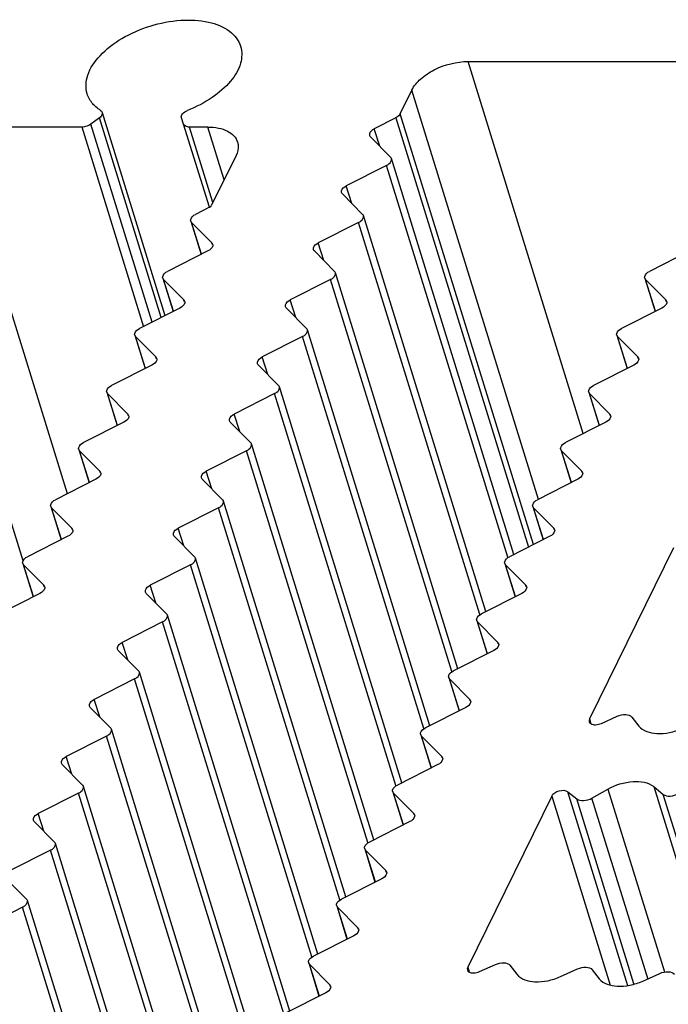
# Model space of a CAD drawing. Header units: millimetres. Extents: x 0 to 594, y 0 to 420.
# Tile 99 of 117: x 526 to 534, y 187 to 200. Entities that reach past the tile are written whole.
import ezdxf

# ---------------------------------------------------------------- set-up
doc = ezdxf.new("R2010")
doc.units = ezdxf.units.MM
doc.header["$LTSCALE"] = 32.67
doc.layers.get('0').update_dxf_attribs({"linetype": 'CONTINUOUS'})
doc.layers.add('3_ALL_AXES', color=7, linetype='CONTINUOUS')

msp = doc.modelspace()

# ---------------------------------------------------------------- linework, layer by layer
at = {"color": 9, "linetype": 'CONTINUOUS'}
msp.add_line((525.84301, 192.68846), (524.20585, 197.98632), dxfattribs=at)
at = {"color": 7, "linetype": 'CONTINUOUS'}
for p, q in [((528.62694, 197.98632), (528.30818, 197.33674)), ((528.27905, 197.31037), (528.09782, 197.21849))]:
    msp.add_line(p, q, dxfattribs=at)
for points, knots in [([(526.68071, 198.79521), (526.65676, 198.87277), (526.67223, 199.06739), (526.8524, 199.3205), (527.13977, 199.53735), (527.50208, 199.69347), (527.88932, 199.76899), (528.24892, 199.75207), (528.54055, 199.6448), (528.66306, 199.49278), (528.68707, 199.41523)], [0, 0, 0, 0, 0.09277301, 0.20696447, 0.34591304, 0.49998821, 0.65406443, 0.79301615, 0.90721252, 1, 1, 1, 1]), ([(528.68707, 199.41523), (528.70896, 199.3445), (528.7013, 199.17047), (528.5542, 198.93487), (528.3099, 198.72624), (528.10414, 198.62087), (527.99132, 198.57643)], [0, 0, 0, 0, 0.18882232, 0.4159428, 0.69073738, 1, 1, 1, 1]), ([(526.7951, 198.62345), (526.78149, 198.6355), (526.73231, 198.68427), (526.69578, 198.74639), (526.68071, 198.79521)], [0, 0, 0, 0, 0.2623985, 1, 1, 1, 1]), ([(528.25733, 198.35929), (528.30429, 198.35929), (528.39276, 198.35182), (528.51164, 198.31449), (528.60222, 198.25239), (528.63833, 198.19334), (528.64756, 198.16347)], [0, 0, 0, 0, 0.3037521, 0.56998921, 0.79778567, 1, 1, 1, 1]), ([(528.64756, 198.16347), (528.65176, 198.14989), (528.66339, 198.09023), (528.64725, 198.02771), (528.62694, 197.98632)], [0, 0, 0, 0, 0.23565024, 1, 1, 1, 1]), ([(528.27905, 197.31037), (528.28237, 197.31205), (528.29373, 197.31867), (528.304, 197.32823), (528.30818, 197.33674)], [0, 0, 0, 0, 0.28208697, 1, 1, 1, 1])]:
    msp.add_open_spline(points, degree=3, knots=knots, dxfattribs=at)
msp.add_open_spline([(526.8575, 198.57643), (526.83559, 198.5905), (526.8146, 198.60618), (526.7951, 198.62345)], degree=3, dxfattribs=at)
at = {"layer": '3_ALL_AXES', "color": 9, "linetype": 'CONTINUOUS'}
for p, q in [((533.16529, 194.35219), (531.66215, 199.21634)), ((532.57999, 193.49265), (530.92649, 198.84338)), ((527.64688, 195.86917), (526.84047, 198.4787)), ((530.71553, 198.47946), (532.44943, 192.86856)), ((532.51389, 192.90124), (530.77379, 198.53221)), ((526.42235, 193.5673), (524.94151, 198.35929)), ((527.42391, 195.74461), (526.61591, 198.35929)), ((527.52937, 195.8096), (526.72993, 198.39659)), ((528.27813, 197.31009), (527.94236, 198.39664)), ((528.32512, 197.37127), (528.0198, 198.35929)), ((528.47087, 197.66828), (528.25733, 198.35929)), ((530.50541, 198.10779), (530.43457, 198.33702)), ((532.17885, 192.73588), (530.59571, 197.85892)), ((530.13951, 197.3617), (530.06847, 197.59161)), ((528.17458, 196.69705), (528.04604, 197.11299)), ((531.8128, 191.98995), (530.22966, 197.11299)), ((528.31674, 196.82691), (528.31094, 196.84568)), ((529.77346, 196.61577), (529.70242, 196.84568)), ((527.80853, 195.95112), (527.67999, 196.36705)), ((531.44675, 191.24401), (529.86361, 196.36705)), ((534.10858, 195.95112), (533.98005, 196.36705)), ((527.95069, 196.08098), (527.94489, 196.09975)), ((529.40741, 195.86984), (529.33637, 196.09975)), ((534.25075, 196.08098), (534.24495, 196.09975)), ((527.44248, 195.20519), (527.31394, 195.62112)), ((531.0807, 190.49808), (529.49756, 195.62112)), ((533.74253, 195.20519), (533.614, 195.62112)), ((527.58464, 195.33505), (527.57884, 195.35382)), ((529.04136, 195.12391), (528.97031, 195.35382)), ((533.8847, 195.33505), (533.8789, 195.35382)), ((527.07643, 194.45926), (526.94789, 194.87519)), ((530.71465, 189.75215), (529.13151, 194.87519)), ((533.37648, 194.45926), (533.24795, 194.87519)), ((527.21859, 194.58911), (527.21279, 194.60789)), ((528.67531, 194.37798), (528.60426, 194.60789)), ((533.51865, 194.58911), (533.51285, 194.60789)), ((526.71038, 193.71333), (526.58184, 194.12926)), ((530.3486, 189.00622), (528.76546, 194.12926)), ((533.01043, 193.71333), (532.8819, 194.12926)), ((526.85254, 193.84318), (526.84674, 193.86195)), ((528.30926, 193.63204), (528.23821, 193.86195)), ((533.1526, 193.84318), (533.1468, 193.86195)), ((526.34432, 192.96739), (526.21579, 193.38333)), ((529.98255, 188.26029), (528.39941, 193.38333)), ((532.64438, 192.96739), (532.51585, 193.38333)), ((526.48649, 193.09725), (526.48069, 193.11602)), ((527.94321, 192.88611), (527.87216, 193.11602)), ((532.78655, 193.09725), (532.78075, 193.11602)), ((525.97827, 192.22146), (525.84974, 192.63739)), ((529.6165, 187.51435), (528.03336, 192.63739)), ((532.27833, 192.22146), (532.1498, 192.63739)), ((526.12044, 192.35132), (526.11464, 192.37009)), ((527.57716, 192.14018), (527.50611, 192.37009)), ((532.4205, 192.35132), (532.4147, 192.37009)), ((529.25045, 186.76842), (527.66731, 191.89146)), ((531.91228, 191.47553), (531.78375, 191.89146)), ((527.21111, 191.39425), (527.14006, 191.62416)), ((532.05445, 191.60539), (532.04865, 191.62416)), ((528.8844, 186.02249), (527.30126, 191.14553)), ((531.54623, 190.7296), (531.4177, 191.14553)), ((526.84506, 190.64832), (526.77401, 190.87823)), ((531.6884, 190.85945), (531.6826, 190.87823)), ((533.24753, 190.62238), (533.26673, 190.56025)), ((528.51835, 185.27656), (526.93521, 190.3996)), ((531.18018, 189.98367), (531.05165, 190.3996)), ((526.47901, 189.90238), (526.40796, 190.13229)), ((531.32235, 190.11352), (531.31655, 190.13229)), ((533.48698, 189.70691), (534.22605, 187.31526)), ((534.08656, 189.73794), (534.90117, 187.10188)), ((528.1523, 184.53063), (526.56916, 189.65367)), ((530.81413, 189.23773), (530.6856, 189.65367)), ((532.7531, 189.61483), (533.51674, 187.14367)), ((533.74783, 187.13593), (532.96419, 189.67181)), ((533.82734, 187.1605), (533.08007, 189.57867)), ((534.0127, 187.21778), (533.27993, 189.58901)), ((534.98739, 187.12853), (534.21223, 189.63694)), ((526.11296, 189.15645), (526.04191, 189.38636)), ((530.9563, 189.36759), (530.9505, 189.38636)), ((527.78625, 183.78469), (526.20311, 188.90773)), ((530.44808, 188.4918), (530.31955, 188.90773)), ((530.59025, 188.62166), (530.58445, 188.64043)), ((527.4202, 183.03876), (525.83706, 188.1618)), ((530.08203, 187.74587), (529.9535, 188.1618)), ((530.2242, 187.87573), (530.2184, 187.8945)), ((529.71598, 186.99994), (529.58745, 187.41587)), ((531.65521, 187.37758), (531.67442, 187.31544)), ((529.85815, 187.12979), (529.85235, 187.14857))]:
    msp.add_line(p, q, dxfattribs=at)
at = {"layer": '3_ALL_AXES', "color": 7, "linetype": 'CONTINUOUS'}
for p, q in [((531.66215, 199.21634), (534.97797, 199.21634)), ((530.77379, 198.53221), (530.92649, 198.84338)), ((526.84047, 198.4787), (526.72993, 198.39659)), ((526.8777, 198.55142), (527.6985, 195.89534)), ((527.94236, 198.39664), (527.91241, 198.47875)), ((530.71553, 198.47946), (530.43457, 198.33702)), ((526.61591, 198.35929), (524.94151, 198.35929)), ((528.25733, 198.35929), (528.0198, 198.35929)), ((530.3828, 198.23151), (530.64749, 197.96442)), ((532.25755, 192.77128), (530.6581, 197.9471)), ((530.59571, 197.85892), (530.06847, 197.59161)), ((530.01675, 197.48558), (530.28144, 197.21849)), ((531.8915, 192.02535), (530.29205, 197.20117)), ((528.03543, 197.1303), (528.17003, 196.69475)), ((528.04604, 197.11299), (528.31094, 196.84568)), ((530.22966, 197.11299), (529.70242, 196.84568)), ((528.2586, 196.73965), (527.73177, 196.47256)), ((529.6507, 196.73965), (529.91539, 196.47256)), ((534.55865, 196.73965), (534.03182, 196.47256)), ((531.52545, 191.27942), (529.926, 196.45524)), ((527.66938, 196.38437), (527.80398, 195.94882)), ((527.67999, 196.36705), (527.94489, 196.09975)), ((529.86361, 196.36705), (529.33637, 196.09975)), ((533.96944, 196.38437), (534.10403, 195.94882)), ((533.98005, 196.36705), (534.24495, 196.09975)), ((527.89255, 195.99372), (527.36572, 195.72663)), ((529.28465, 195.99372), (529.54934, 195.72663)), ((534.1926, 195.99372), (533.66577, 195.72663)), ((527.30333, 195.63844), (527.43793, 195.20288)), ((527.31394, 195.62112), (527.57884, 195.35382)), ((529.49756, 195.62112), (528.97031, 195.35382)), ((531.1594, 190.53348), (529.55995, 195.70931)), ((533.60339, 195.63844), (533.73798, 195.20288)), ((533.614, 195.62112), (533.8789, 195.35382)), ((527.5265, 195.24779), (526.99967, 194.98069)), ((528.9186, 195.24779), (529.18329, 194.98069)), ((533.82655, 195.24779), (533.29972, 194.98069)), ((526.93728, 194.89251), (527.07188, 194.45695)), ((526.94789, 194.87519), (527.21279, 194.60789)), ((529.13151, 194.87519), (528.60426, 194.60789)), ((530.79335, 189.78755), (529.1939, 194.96338)), ((533.23734, 194.89251), (533.37193, 194.45695)), ((533.24795, 194.87519), (533.51285, 194.60789)), ((527.16045, 194.50186), (526.63362, 194.23476)), ((528.55255, 194.50186), (528.81724, 194.23476)), ((533.4605, 194.50186), (532.93367, 194.23476)), ((530.4273, 189.04162), (528.82785, 194.21744)), ((526.57123, 194.14658), (526.70583, 193.71102)), ((526.58184, 194.12926), (526.84674, 193.86195)), ((528.76546, 194.12926), (528.23821, 193.86195)), ((532.87129, 194.14658), (533.00588, 193.71102)), ((532.8819, 194.12926), (533.1468, 193.86195)), ((526.7944, 193.75592), (526.26757, 193.48883)), ((528.1865, 193.75592), (528.45119, 193.48883)), ((533.09445, 193.75592), (532.56762, 193.48883)), ((530.06125, 188.29569), (528.4618, 193.47151)), ((526.20518, 193.40064), (526.33978, 192.96509)), ((526.21579, 193.38333), (526.48069, 193.11602)), ((528.39941, 193.38333), (527.87216, 193.11602)), ((532.50524, 193.40064), (532.63983, 192.96509)), ((532.51585, 193.38333), (532.78075, 193.11602)), ((526.42835, 193.00999), (525.90152, 192.7429)), ((527.82045, 193.00999), (528.08514, 192.7429)), ((532.7284, 193.00999), (532.20157, 192.7429)), ((534.34541, 192.85963), (533.24753, 190.62238)), ((529.6952, 187.54976), (528.09575, 192.72558)), ((525.83913, 192.65471), (525.97373, 192.21916)), ((525.84974, 192.63739), (526.11464, 192.37009)), ((528.03336, 192.63739), (527.50611, 192.37009)), ((532.13919, 192.65471), (532.27378, 192.21916)), ((532.1498, 192.63739), (532.4147, 192.37009)), ((526.0623, 192.26406), (525.53547, 191.99697)), ((527.4544, 192.26406), (527.71909, 191.99697)), ((532.36235, 192.26406), (531.83552, 191.99697)), ((527.66731, 191.89146), (527.14006, 191.62416)), ((529.32915, 186.80382), (527.7297, 191.97965)), ((531.77314, 191.90878), (531.90773, 191.47322)), ((531.78375, 191.89146), (532.04865, 191.62416)), ((527.08835, 191.51813), (527.35304, 191.25103)), ((531.9963, 191.51813), (531.46947, 191.25103)), ((527.30126, 191.14553), (526.77401, 190.87823)), ((528.9631, 186.05789), (527.36365, 191.23372)), ((531.40709, 191.16285), (531.54168, 190.72729)), ((531.4177, 191.14553), (531.6826, 190.87823)), ((526.7223, 190.7722), (526.98699, 190.5051)), ((531.63025, 190.7722), (531.10342, 190.5051)), ((533.4027, 190.56541), (533.61, 190.65855)), ((533.7997, 190.6482), (533.89105, 190.53031)), ((528.59705, 185.31196), (526.9976, 190.48778)), ((526.93521, 190.3996), (526.40796, 190.13229)), ((531.04103, 190.41692), (531.17563, 189.98136)), ((531.05165, 190.3996), (531.31655, 190.13229)), ((526.35625, 190.02626), (526.62094, 189.75917)), ((531.2642, 190.02626), (530.73737, 189.75917)), ((528.231, 184.56603), (526.63155, 189.74185)), ((533.27993, 189.58901), (533.48698, 189.70691)), ((534.08648, 189.73801), (534.21223, 189.63694)), ((526.56916, 189.65367), (526.04191, 189.38636)), ((530.67498, 189.67098), (530.80958, 189.23543)), ((530.6856, 189.65367), (530.9505, 189.38636)), ((532.7531, 189.61483), (531.65521, 187.37758)), ((532.96419, 189.67181), (533.08007, 189.57867)), ((525.9902, 189.28033), (526.25489, 189.01324)), ((530.89815, 189.28033), (530.37132, 189.01324)), ((527.86495, 183.8201), (526.2655, 188.99592)), ((526.20311, 188.90773), (525.67586, 188.64043)), ((530.30893, 188.92505), (530.44353, 188.4895)), ((530.31955, 188.90773), (530.58445, 188.64043)), ((525.62414, 188.5344), (525.88884, 188.26731)), ((530.5321, 188.5344), (530.00527, 188.26731)), ((525.83706, 188.1618), (525.30981, 187.8945)), ((527.4989, 183.07416), (525.89945, 188.24999)), ((529.94288, 188.17912), (530.07748, 187.74356)), ((529.9535, 188.1618), (530.2184, 187.8945)), ((530.16605, 187.78847), (529.63922, 187.52137)), ((529.57683, 187.43319), (529.71143, 186.99763)), ((529.58745, 187.41587), (529.85235, 187.14857)), ((531.81039, 187.3206), (532.01768, 187.41374)), ((532.20739, 187.4034), (532.29873, 187.2855)), ((532.8677, 187.2544), (533.09265, 187.35547)), ((533.28235, 187.34512), (533.37369, 187.22723)), ((533.94275, 187.19617), (534.16761, 187.2972)), ((529.8, 187.04254), (529.27317, 186.77544))]:
    msp.add_line(p, q, dxfattribs=at)
for points, knots in [([(530.92649, 198.84338), (530.95314, 198.89769), (531.04145, 199.00177), (531.28154, 199.15772), (531.50962, 199.21634), (531.66215, 199.21634)], [0, 0, 0, 0, 0.21222204, 0.46498254, 1, 1, 1, 1]), ([(526.8777, 198.55142), (526.87946, 198.54578), (526.88122, 198.51641), (526.85847, 198.49207), (526.84047, 198.4787)], [0, 0, 0, 0, 0.20865995, 1, 1, 1, 1]), ([(527.91241, 198.47875), (527.9062, 198.49585), (527.92637, 198.54544), (527.96675, 198.56675), (527.99132, 198.57643)], [0, 0, 0, 0, 0.40798642, 1, 1, 1, 1]), ([(530.77379, 198.53221), (530.77126, 198.52704), (530.75664, 198.50475), (530.734, 198.48882), (530.71553, 198.47946)], [0, 0, 0, 0, 0.21730287, 1, 1, 1, 1]), ([(528.0198, 198.35929), (528.01064, 198.35929), (527.98196, 198.36113), (527.9493, 198.37753), (527.94236, 198.39664)], [0, 0, 0, 0, 0.31065704, 1, 1, 1, 1]), ([(530.43457, 198.33702), (530.42398, 198.33165), (530.3932, 198.31341), (530.36474, 198.2731), (530.37224, 198.24885)], [0, 0, 0, 0, 0.31865481, 1, 1, 1, 1]), ([(530.59571, 197.85892), (530.6063, 197.86429), (530.63709, 197.88253), (530.66555, 197.92284), (530.65805, 197.94709)], [0, 0, 0, 0, 0.31865481, 1, 1, 1, 1]), ([(530.00605, 197.50326), (530.00386, 197.51045), (530.00433, 197.55036), (530.04139, 197.57786), (530.06847, 197.59161)], [0, 0, 0, 0, 0.19842178, 1, 1, 1, 1]), ([(528.03549, 197.13032), (528.03327, 197.13749), (528.03367, 197.17737), (528.07077, 197.20478), (528.09782, 197.21849)], [0, 0, 0, 0, 0.1982389, 1, 1, 1, 1]), ([(530.22966, 197.11299), (530.24025, 197.11835), (530.27104, 197.1366), (530.2995, 197.17691), (530.292, 197.20115)], [0, 0, 0, 0, 0.31865481, 1, 1, 1, 1]), ([(528.32146, 196.82837), (528.32369, 196.82116), (528.32322, 196.78099), (528.28584, 196.75346), (528.2586, 196.73965)], [0, 0, 0, 0, 0.1981289, 1, 1, 1, 1]), ([(529.64, 196.75733), (529.63781, 196.76452), (529.63828, 196.80443), (529.67534, 196.83193), (529.70242, 196.84568)], [0, 0, 0, 0, 0.19842178, 1, 1, 1, 1]), ([(527.66944, 196.38439), (527.66722, 196.39155), (527.66761, 196.43144), (527.70472, 196.45885), (527.73177, 196.47256)], [0, 0, 0, 0, 0.1982389, 1, 1, 1, 1]), ([(529.86361, 196.36705), (529.8742, 196.37242), (529.90499, 196.39067), (529.93345, 196.43097), (529.92594, 196.45522)], [0, 0, 0, 0, 0.31865481, 1, 1, 1, 1]), ([(533.96949, 196.38439), (533.96728, 196.39155), (533.96767, 196.43144), (534.00478, 196.45885), (534.03182, 196.47256)], [0, 0, 0, 0, 0.1982389, 1, 1, 1, 1]), ([(527.95541, 196.08244), (527.95764, 196.07523), (527.95717, 196.03506), (527.91979, 196.00753), (527.89255, 195.99372)], [0, 0, 0, 0, 0.1981289, 1, 1, 1, 1]), ([(529.27395, 196.0114), (529.27176, 196.01859), (529.27223, 196.0585), (529.30929, 196.086), (529.33637, 196.09975)], [0, 0, 0, 0, 0.19842178, 1, 1, 1, 1]), ([(534.25547, 196.08244), (534.2577, 196.07523), (534.25723, 196.03506), (534.21984, 196.00753), (534.1926, 195.99372)], [0, 0, 0, 0, 0.1981289, 1, 1, 1, 1]), ([(527.30339, 195.63846), (527.30117, 195.64562), (527.30156, 195.68551), (527.33867, 195.71291), (527.36572, 195.72663)], [0, 0, 0, 0, 0.1982389, 1, 1, 1, 1]), ([(529.49756, 195.62112), (529.50815, 195.62649), (529.53894, 195.64473), (529.5674, 195.68504), (529.55989, 195.70929)], [0, 0, 0, 0, 0.31865481, 1, 1, 1, 1]), ([(533.60344, 195.63846), (533.60123, 195.64562), (533.60162, 195.68551), (533.63873, 195.71291), (533.66577, 195.72663)], [0, 0, 0, 0, 0.1982389, 1, 1, 1, 1]), ([(527.58936, 195.3365), (527.59159, 195.3293), (527.59112, 195.28912), (527.55374, 195.2616), (527.5265, 195.24779)], [0, 0, 0, 0, 0.1981289, 1, 1, 1, 1]), ([(528.9079, 195.26546), (528.90571, 195.27265), (528.90618, 195.31257), (528.94324, 195.34007), (528.97031, 195.35382)], [0, 0, 0, 0, 0.19842178, 1, 1, 1, 1]), ([(533.88942, 195.3365), (533.89165, 195.3293), (533.89118, 195.28912), (533.85379, 195.2616), (533.82655, 195.24779)], [0, 0, 0, 0, 0.1981289, 1, 1, 1, 1]), ([(526.93734, 194.89253), (526.93512, 194.89969), (526.93551, 194.93957), (526.97262, 194.96698), (526.99967, 194.98069)], [0, 0, 0, 0, 0.1982389, 1, 1, 1, 1]), ([(533.23739, 194.89253), (533.23518, 194.89969), (533.23557, 194.93957), (533.27268, 194.96698), (533.29972, 194.98069)], [0, 0, 0, 0, 0.1982389, 1, 1, 1, 1]), ([(529.13151, 194.87519), (529.1421, 194.88056), (529.17289, 194.8988), (529.20135, 194.93911), (529.19384, 194.96336)], [0, 0, 0, 0, 0.31865481, 1, 1, 1, 1]), ([(527.22331, 194.59057), (527.22554, 194.58336), (527.22507, 194.54319), (527.18769, 194.51567), (527.16045, 194.50186)], [0, 0, 0, 0, 0.1981289, 1, 1, 1, 1]), ([(528.54185, 194.51953), (528.53966, 194.52672), (528.54013, 194.56663), (528.57719, 194.59413), (528.60426, 194.60789)], [0, 0, 0, 0, 0.19842178, 1, 1, 1, 1]), ([(533.52337, 194.59057), (533.5256, 194.58336), (533.52513, 194.54319), (533.48774, 194.51567), (533.4605, 194.50186)], [0, 0, 0, 0, 0.1981289, 1, 1, 1, 1]), ([(526.57129, 194.14659), (526.56907, 194.15376), (526.56946, 194.19364), (526.60657, 194.22105), (526.63362, 194.23476)], [0, 0, 0, 0, 0.1982389, 1, 1, 1, 1]), ([(528.76546, 194.12926), (528.77605, 194.13463), (528.80684, 194.15287), (528.8353, 194.19318), (528.82779, 194.21743)], [0, 0, 0, 0, 0.31865481, 1, 1, 1, 1]), ([(532.87134, 194.14659), (532.86913, 194.15376), (532.86952, 194.19364), (532.90663, 194.22105), (532.93367, 194.23476)], [0, 0, 0, 0, 0.1982389, 1, 1, 1, 1]), ([(526.85726, 193.84464), (526.85949, 193.83743), (526.85902, 193.79726), (526.82164, 193.76973), (526.7944, 193.75592)], [0, 0, 0, 0, 0.1981289, 1, 1, 1, 1]), ([(528.1758, 193.7736), (528.17361, 193.78079), (528.17408, 193.8207), (528.21114, 193.8482), (528.23821, 193.86195)], [0, 0, 0, 0, 0.19842178, 1, 1, 1, 1]), ([(533.15732, 193.84464), (533.15955, 193.83743), (533.15908, 193.79726), (533.12169, 193.76973), (533.09445, 193.75592)], [0, 0, 0, 0, 0.1981289, 1, 1, 1, 1]), ([(526.20524, 193.40066), (526.20302, 193.40783), (526.20341, 193.44771), (526.24052, 193.47512), (526.26757, 193.48883)], [0, 0, 0, 0, 0.1982389, 1, 1, 1, 1]), ([(528.39941, 193.38333), (528.41, 193.38869), (528.44079, 193.40694), (528.46925, 193.44725), (528.46174, 193.47149)], [0, 0, 0, 0, 0.31865481, 1, 1, 1, 1]), ([(532.50529, 193.40066), (532.50308, 193.40783), (532.50347, 193.44771), (532.54058, 193.47512), (532.56762, 193.48883)], [0, 0, 0, 0, 0.1982389, 1, 1, 1, 1]), ([(526.49121, 193.09871), (526.49344, 193.0915), (526.49297, 193.05133), (526.45559, 193.0238), (526.42835, 193.00999)], [0, 0, 0, 0, 0.1981289, 1, 1, 1, 1]), ([(527.80975, 193.02767), (527.80756, 193.03486), (527.80803, 193.07477), (527.84509, 193.10227), (527.87216, 193.11602)], [0, 0, 0, 0, 0.19842178, 1, 1, 1, 1]), ([(532.79127, 193.09871), (532.7935, 193.0915), (532.79303, 193.05133), (532.75564, 193.0238), (532.7284, 193.00999)], [0, 0, 0, 0, 0.1981289, 1, 1, 1, 1]), ([(525.83918, 192.65473), (525.83697, 192.66189), (525.83736, 192.70178), (525.87447, 192.72919), (525.90152, 192.7429)], [0, 0, 0, 0, 0.1982389, 1, 1, 1, 1]), ([(528.03336, 192.63739), (528.04395, 192.64276), (528.07474, 192.66101), (528.1032, 192.70131), (528.09569, 192.72556)], [0, 0, 0, 0, 0.31865481, 1, 1, 1, 1]), ([(532.13924, 192.65473), (532.13703, 192.66189), (532.13742, 192.70178), (532.17453, 192.72919), (532.20157, 192.7429)], [0, 0, 0, 0, 0.1982389, 1, 1, 1, 1]), ([(526.12516, 192.35278), (526.12739, 192.34557), (526.12692, 192.3054), (526.08954, 192.27787), (526.0623, 192.26406)], [0, 0, 0, 0, 0.1981289, 1, 1, 1, 1]), ([(527.44369, 192.28174), (527.44151, 192.28893), (527.44198, 192.32884), (527.47904, 192.35634), (527.50611, 192.37009)], [0, 0, 0, 0, 0.19842178, 1, 1, 1, 1]), ([(532.42522, 192.35278), (532.42745, 192.34557), (532.42698, 192.3054), (532.38959, 192.27787), (532.36235, 192.26406)], [0, 0, 0, 0, 0.1981289, 1, 1, 1, 1]), ([(527.66731, 191.89146), (527.6779, 191.89683), (527.70869, 191.91507), (527.73715, 191.95538), (527.72964, 191.97963)], [0, 0, 0, 0, 0.31865481, 1, 1, 1, 1]), ([(531.77319, 191.9088), (531.77098, 191.91596), (531.77137, 191.95585), (531.80848, 191.98325), (531.83552, 191.99697)], [0, 0, 0, 0, 0.1982389, 1, 1, 1, 1]), ([(527.07764, 191.5358), (527.07546, 191.543), (527.07593, 191.58291), (527.11299, 191.61041), (527.14006, 191.62416)], [0, 0, 0, 0, 0.19842178, 1, 1, 1, 1]), ([(532.05917, 191.60684), (532.0614, 191.59964), (532.06093, 191.55947), (532.02354, 191.53194), (531.9963, 191.51813)], [0, 0, 0, 0, 0.1981289, 1, 1, 1, 1]), ([(531.40714, 191.16287), (531.40493, 191.17003), (531.40532, 191.20991), (531.44242, 191.23732), (531.46947, 191.25103)], [0, 0, 0, 0, 0.1982389, 1, 1, 1, 1]), ([(527.30126, 191.14553), (527.31185, 191.1509), (527.34264, 191.16914), (527.3711, 191.20945), (527.36359, 191.2337)], [0, 0, 0, 0, 0.31865481, 1, 1, 1, 1]), ([(526.71159, 190.78987), (526.70941, 190.79706), (526.70988, 190.83697), (526.74694, 190.86447), (526.77401, 190.87823)], [0, 0, 0, 0, 0.19842178, 1, 1, 1, 1]), ([(531.69312, 190.86091), (531.69535, 190.8537), (531.69488, 190.81353), (531.65749, 190.78601), (531.63025, 190.7722)], [0, 0, 0, 0, 0.1981289, 1, 1, 1, 1]), ([(533.61, 190.65855), (533.64453, 190.67406), (533.70921, 190.68981), (533.7824, 190.67053), (533.7997, 190.6482)], [0, 0, 0, 0, 0.57263137, 1, 1, 1, 1]), ([(526.93521, 190.3996), (526.9458, 190.40497), (526.97659, 190.42321), (527.00505, 190.46352), (526.99754, 190.48777)], [0, 0, 0, 0, 0.31865481, 1, 1, 1, 1]), ([(531.04109, 190.41693), (531.03887, 190.4241), (531.03927, 190.46398), (531.07637, 190.49139), (531.10342, 190.5051)], [0, 0, 0, 0, 0.1982389, 1, 1, 1, 1]), ([(533.24342, 190.5868), (533.24651, 190.57659), (533.27032, 190.55081), (533.33181, 190.54339), (533.37877, 190.55465), (533.4027, 190.56541)], [0, 0, 0, 0, 0.18299781, 0.55000156, 1, 1, 1, 1]), ([(533.89105, 190.53031), (533.94294, 190.46333), (534.10075, 190.42178), (534.29568, 190.44044), (534.40665, 190.47523), (534.46002, 190.4992)], [0, 0, 0, 0, 0.42574404, 0.70601561, 1, 1, 1, 1]), ([(526.34554, 190.04394), (526.34336, 190.05113), (526.34383, 190.09104), (526.38089, 190.11854), (526.40796, 190.13229)], [0, 0, 0, 0, 0.19842178, 1, 1, 1, 1]), ([(531.32707, 190.11498), (531.3293, 190.10777), (531.32883, 190.0676), (531.29144, 190.04007), (531.2642, 190.02626)], [0, 0, 0, 0, 0.1981289, 1, 1, 1, 1]), ([(526.56916, 189.65367), (526.57975, 189.65903), (526.61054, 189.67728), (526.639, 189.71759), (526.63149, 189.74183)], [0, 0, 0, 0, 0.31865481, 1, 1, 1, 1]), ([(530.67504, 189.671), (530.67282, 189.67817), (530.67322, 189.71805), (530.71032, 189.74546), (530.73737, 189.75917)], [0, 0, 0, 0, 0.1982389, 1, 1, 1, 1]), ([(533.48698, 189.70691), (533.5867, 189.76369), (533.78762, 189.82546), (534.01446, 189.7959), (534.08648, 189.73801)], [0, 0, 0, 0, 0.55394462, 1, 1, 1, 1]), ([(532.7531, 189.61483), (532.77061, 189.65052), (532.84552, 189.69166), (532.93465, 189.69555), (532.96419, 189.67181)], [0, 0, 0, 0, 0.51193418, 1, 1, 1, 1]), ([(533.08007, 189.57867), (533.10408, 189.55937), (533.17969, 189.54946), (533.24668, 189.57008), (533.27993, 189.58901)], [0, 0, 0, 0, 0.44600119, 1, 1, 1, 1]), ([(534.21223, 189.63694), (534.23624, 189.61764), (534.31185, 189.60773), (534.37884, 189.62835), (534.41209, 189.64728)], [0, 0, 0, 0, 0.4460011, 1, 1, 1, 1]), ([(525.97949, 189.29801), (525.97731, 189.3052), (525.97778, 189.34511), (526.01484, 189.37261), (526.04191, 189.38636)], [0, 0, 0, 0, 0.19842178, 1, 1, 1, 1]), ([(530.96102, 189.36905), (530.96325, 189.36184), (530.96278, 189.32167), (530.92539, 189.29414), (530.89815, 189.28033)], [0, 0, 0, 0, 0.1981289, 1, 1, 1, 1]), ([(526.20311, 188.90773), (526.2137, 188.9131), (526.24449, 188.93135), (526.27295, 188.97165), (526.26544, 188.9959)], [0, 0, 0, 0, 0.31865481, 1, 1, 1, 1]), ([(530.30899, 188.92507), (530.30677, 188.93223), (530.30717, 188.97212), (530.34427, 188.99953), (530.37132, 189.01324)], [0, 0, 0, 0, 0.1982389, 1, 1, 1, 1]), ([(530.59497, 188.62312), (530.5972, 188.61591), (530.59673, 188.57574), (530.55934, 188.54821), (530.5321, 188.5344)], [0, 0, 0, 0, 0.1981289, 1, 1, 1, 1]), ([(525.83706, 188.1618), (525.84765, 188.16717), (525.87844, 188.18541), (525.9069, 188.22572), (525.89939, 188.24997)], [0, 0, 0, 0, 0.31865481, 1, 1, 1, 1]), ([(529.94294, 188.17914), (529.94072, 188.1863), (529.94112, 188.22619), (529.97822, 188.25359), (530.00527, 188.26731)], [0, 0, 0, 0, 0.1982389, 1, 1, 1, 1]), ([(530.22892, 187.87718), (530.23115, 187.86998), (530.23068, 187.82981), (530.19329, 187.80228), (530.16605, 187.78847)], [0, 0, 0, 0, 0.1981289, 1, 1, 1, 1]), ([(529.57689, 187.43321), (529.57467, 187.44037), (529.57507, 187.48025), (529.61217, 187.50766), (529.63922, 187.52137)], [0, 0, 0, 0, 0.1982389, 1, 1, 1, 1]), ([(532.01768, 187.41374), (532.05221, 187.42926), (532.11689, 187.445), (532.19008, 187.42573), (532.20739, 187.4034)], [0, 0, 0, 0, 0.57263137, 1, 1, 1, 1]), ([(531.6511, 187.342), (531.65419, 187.33178), (531.678, 187.30601), (531.73949, 187.29859), (531.78645, 187.30985), (531.81039, 187.3206)], [0, 0, 0, 0, 0.18299781, 0.55000156, 1, 1, 1, 1]), ([(532.29873, 187.2855), (532.35062, 187.21852), (532.50844, 187.17697), (532.70336, 187.19564), (532.81434, 187.23042), (532.8677, 187.2544)], [0, 0, 0, 0, 0.42574404, 0.70601561, 1, 1, 1, 1]), ([(533.09265, 187.35547), (533.12717, 187.37098), (533.19185, 187.38673), (533.26505, 187.36746), (533.28235, 187.34512)], [0, 0, 0, 0, 0.57263107, 1, 1, 1, 1]), ([(534.16761, 187.2972), (534.20214, 187.31271), (534.26682, 187.32846), (534.34002, 187.30918), (534.35732, 187.28685)], [0, 0, 0, 0, 0.57263107, 1, 1, 1, 1]), ([(529.86287, 187.13125), (529.8651, 187.12404), (529.86463, 187.08387), (529.82724, 187.05635), (529.8, 187.04254)], [0, 0, 0, 0, 0.1981289, 1, 1, 1, 1]), ([(533.37369, 187.22723), (533.4256, 187.16024), (533.58344, 187.11869), (533.7784, 187.13737), (533.88938, 187.17218), (533.94275, 187.19617)], [0, 0, 0, 0, 0.42574619, 0.70602152, 1, 1, 1, 1])]:
    msp.add_open_spline(points, degree=3, knots=knots, dxfattribs=at)
for points in [[(526.8575, 198.57643), (526.86652, 198.57064), (526.87449, 198.56165), (526.8777, 198.55142)], [(526.72993, 198.39659), (526.69783, 198.37274), (526.6559, 198.35929), (526.61591, 198.35929)], [(530.37224, 198.24885), (530.37424, 198.24239), (530.37804, 198.23632), (530.3828, 198.23151)], [(530.65805, 197.94709), (530.65605, 197.95355), (530.65225, 197.95962), (530.64749, 197.96442)], [(530.01675, 197.48558), (530.0119, 197.49048), (530.00805, 197.49667), (530.00605, 197.50326)], [(530.292, 197.20115), (530.29, 197.20762), (530.2862, 197.21368), (530.28144, 197.21849)], [(528.04604, 197.11299), (528.04128, 197.11779), (528.03749, 197.12386), (528.03549, 197.13032)], [(528.31094, 196.84568), (528.31569, 196.84088), (528.31947, 196.83482), (528.32146, 196.82837)], [(529.6507, 196.73965), (529.64585, 196.74454), (529.642, 196.75074), (529.64, 196.75733)], [(529.92594, 196.45522), (529.92395, 196.46169), (529.92015, 196.46775), (529.91539, 196.47256)], [(527.67999, 196.36705), (527.67523, 196.37186), (527.67144, 196.37793), (527.66944, 196.38439)], [(533.98005, 196.36705), (533.97529, 196.37186), (533.97149, 196.37793), (533.96949, 196.38439)], [(527.94489, 196.09975), (527.94964, 196.09494), (527.95342, 196.08889), (527.95541, 196.08244)], [(529.28465, 195.99372), (529.2798, 195.99861), (529.27595, 196.00481), (529.27395, 196.0114)], [(534.24495, 196.09975), (534.24969, 196.09494), (534.25347, 196.08889), (534.25547, 196.08244)], [(527.31394, 195.62112), (527.30918, 195.62593), (527.30539, 195.63199), (527.30339, 195.63846)], [(529.55989, 195.70929), (529.55789, 195.71575), (529.5541, 195.72182), (529.54934, 195.72663)], [(533.614, 195.62112), (533.60924, 195.62593), (533.60544, 195.63199), (533.60344, 195.63846)], [(527.57884, 195.35382), (527.58359, 195.34901), (527.58737, 195.34296), (527.58936, 195.3365)], [(528.9186, 195.24779), (528.91375, 195.25268), (528.9099, 195.25887), (528.9079, 195.26546)], [(533.8789, 195.35382), (533.88364, 195.34901), (533.88742, 195.34296), (533.88942, 195.3365)], [(529.19384, 194.96336), (529.19184, 194.96982), (529.18805, 194.97589), (529.18329, 194.98069)], [(526.94789, 194.87519), (526.94313, 194.88), (526.93934, 194.88606), (526.93734, 194.89253)], [(533.24795, 194.87519), (533.24319, 194.88), (533.23939, 194.88606), (533.23739, 194.89253)], [(527.21279, 194.60789), (527.21754, 194.60308), (527.22132, 194.59702), (527.22331, 194.59057)], [(533.51285, 194.60789), (533.51759, 194.60308), (533.52137, 194.59702), (533.52337, 194.59057)], [(528.55255, 194.50186), (528.5477, 194.50675), (528.54385, 194.51294), (528.54185, 194.51953)], [(528.82779, 194.21743), (528.82579, 194.22389), (528.822, 194.22996), (528.81724, 194.23476)], [(526.58184, 194.12926), (526.57708, 194.13406), (526.57329, 194.14013), (526.57129, 194.14659)], [(532.8819, 194.12926), (532.87714, 194.13406), (532.87334, 194.14013), (532.87134, 194.14659)], [(526.84674, 193.86195), (526.85149, 193.85715), (526.85526, 193.85109), (526.85726, 193.84464)], [(533.1468, 193.86195), (533.15154, 193.85715), (533.15532, 193.85109), (533.15732, 193.84464)], [(528.1865, 193.75592), (528.18165, 193.76082), (528.1778, 193.76701), (528.1758, 193.7736)], [(528.46174, 193.47149), (528.45974, 193.47796), (528.45595, 193.48402), (528.45119, 193.48883)], [(526.21579, 193.38333), (526.21103, 193.38813), (526.20724, 193.3942), (526.20524, 193.40066)], [(532.51585, 193.38333), (532.51109, 193.38813), (532.50729, 193.3942), (532.50529, 193.40066)], [(526.48069, 193.11602), (526.48544, 193.11122), (526.48921, 193.10516), (526.49121, 193.09871)], [(532.78075, 193.11602), (532.78549, 193.11122), (532.78927, 193.10516), (532.79127, 193.09871)], [(527.82045, 193.00999), (527.8156, 193.01488), (527.81175, 193.02108), (527.80975, 193.02767)], [(528.09569, 192.72556), (528.09369, 192.73203), (528.0899, 192.73809), (528.08514, 192.7429)], [(525.84974, 192.63739), (525.84498, 192.6422), (525.84118, 192.64827), (525.83918, 192.65473)], [(532.1498, 192.63739), (532.14504, 192.6422), (532.14124, 192.64827), (532.13924, 192.65473)], [(526.11464, 192.37009), (526.11939, 192.36528), (526.12316, 192.35923), (526.12516, 192.35278)], [(527.4544, 192.26406), (527.44955, 192.26895), (527.4457, 192.27515), (527.44369, 192.28174)], [(532.4147, 192.37009), (532.41944, 192.36528), (532.42322, 192.35923), (532.42522, 192.35278)], [(527.72964, 191.97963), (527.72764, 191.98609), (527.72385, 191.99216), (527.71909, 191.99697)], [(531.78375, 191.89146), (531.77899, 191.89627), (531.77519, 191.90233), (531.77319, 191.9088)], [(527.08835, 191.51813), (527.0835, 191.52302), (527.07965, 191.52921), (527.07764, 191.5358)], [(532.04865, 191.62416), (532.05339, 191.61935), (532.05717, 191.6133), (532.05917, 191.60684)], [(527.36359, 191.2337), (527.36159, 191.24016), (527.3578, 191.24623), (527.35304, 191.25103)], [(531.4177, 191.14553), (531.41294, 191.15034), (531.40914, 191.1564), (531.40714, 191.16287)], [(531.6826, 190.87823), (531.68734, 190.87342), (531.69112, 190.86736), (531.69312, 190.86091)], [(526.7223, 190.7722), (526.71745, 190.77709), (526.7136, 190.78328), (526.71159, 190.78987)], [(533.24753, 190.62238), (533.24227, 190.61166), (533.23996, 190.59823), (533.24342, 190.5868)], [(526.99754, 190.48777), (526.99554, 190.49423), (526.99175, 190.5003), (526.98699, 190.5051)], [(531.05165, 190.3996), (531.04689, 190.4044), (531.04309, 190.41047), (531.04109, 190.41693)], [(531.31655, 190.13229), (531.32129, 190.12749), (531.32507, 190.12143), (531.32707, 190.11498)], [(526.35625, 190.02626), (526.3514, 190.03116), (526.34755, 190.03735), (526.34554, 190.04394)], [(526.63149, 189.74183), (526.62949, 189.7483), (526.6257, 189.75436), (526.62094, 189.75917)], [(530.6856, 189.65367), (530.68084, 189.65847), (530.67704, 189.66454), (530.67504, 189.671)], [(530.9505, 189.38636), (530.95524, 189.38156), (530.95902, 189.3755), (530.96102, 189.36905)], [(525.9902, 189.28033), (525.98535, 189.28522), (525.9815, 189.29142), (525.97949, 189.29801)], [(526.26544, 188.9959), (526.26344, 189.00237), (526.25965, 189.00843), (526.25489, 189.01324)], [(530.31955, 188.90773), (530.31479, 188.91254), (530.31099, 188.91861), (530.30899, 188.92507)], [(530.58445, 188.64043), (530.58919, 188.63562), (530.59297, 188.62957), (530.59497, 188.62312)], [(525.89939, 188.24997), (525.89739, 188.25643), (525.8936, 188.2625), (525.88884, 188.26731)], [(529.9535, 188.1618), (529.94874, 188.16661), (529.94494, 188.17268), (529.94294, 188.17914)], [(530.2184, 187.8945), (530.22314, 187.88969), (530.22692, 187.88364), (530.22892, 187.87718)], [(529.58745, 187.41587), (529.58268, 187.42068), (529.57889, 187.42674), (529.57689, 187.43321)], [(531.65521, 187.37758), (531.64995, 187.36686), (531.64764, 187.35343), (531.6511, 187.342)], [(529.85235, 187.14857), (529.85709, 187.14376), (529.86087, 187.1377), (529.86287, 187.13125)]]:
    msp.add_open_spline(points, degree=3, dxfattribs=at)

doc.saveas('drawing.dxf')
